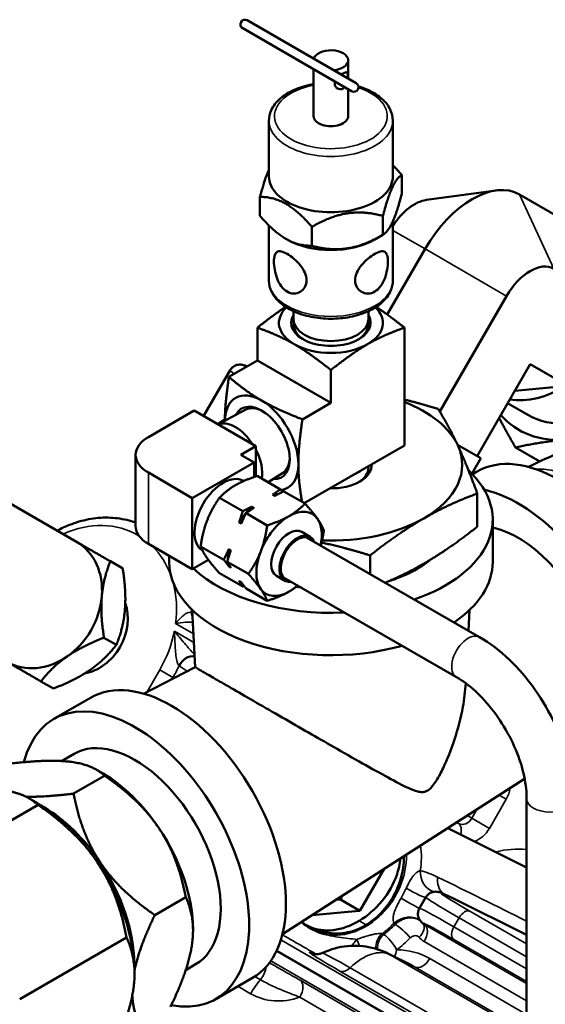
# Model space of a CAD drawing. Header units: inches. Extents: x 1 to 271, y 5 to 171.
# Tile 242 of 256: x 238.6 to 241.45, y 88.68 to 94.01. Entities that reach past the tile are written whole.
import ezdxf

# ---------------------------------------------------------------- set-up
doc = ezdxf.new("R2010")
doc.units = ezdxf.units.IN
doc.header["$LTSCALE"] = 8
doc.header["$MEASUREMENT"] = 0
doc.layers.add('Visible (ANSI)', color=7, linetype='Continuous', lineweight=50)
doc.layers.add('Visible Narrow (ANSI)', color=7, linetype='Continuous', lineweight=35)

msp = doc.modelspace()

# ---------------------------------------------------------------- linework, layer by layer
at = {"layer": 'Visible (ANSI)'}
for p, q in [((239.8103, 93.9624), (240.3992, 93.6224)), ((240.4242, 93.6657), (239.8353, 94.0057)), ((240.3808, 93.6908), (240.3808, 93.7894)), ((240.1938, 93.4873), (240.1938, 93.741)), ((240.3808, 93.4873), (240.3808, 93.633)), ((239.9523, 93.1607), (239.9523, 93.4628)), ((240.6223, 93.1607), (240.6223, 93.4628)), ((240.671, 93.0667), (240.671, 93.1692)), ((239.9036, 92.948), (239.9036, 93.0505)), ((240.8035, 93.034), (241.1809, 93.0854)), ((241.3074, 93.0637), (241.6394, 92.8721)), ((240.5682, 92.8452), (240.5682, 92.9477)), ((239.9523, 92.5973), (239.9523, 92.8958)), ((240.6223, 92.5973), (240.6223, 92.9185)), ((240.1845, 92.7858), (240.1845, 92.8884)), ((240.5242, 92.8198), (240.5682, 92.8452)), ((240.0504, 92.8198), (240.044, 92.8235)), ((240.5918, 92.4141), (240.7965, 92.7687)), ((240.876, 91.8888), (241.2371, 92.5143)), ((240.0848, 92.4323), (240.0848, 92.3874)), ((240.4898, 92.4323), (240.4898, 92.3874)), ((240.0861, 92.3545), (240.0848, 92.3846)), ((240.4884, 92.3545), (240.4897, 92.3846)), ((239.8899, 92.3432), (239.8899, 92.1654)), ((240.6847, 92.3432), (240.6847, 91.7065)), ((239.8899, 92.1654), (239.7359, 92.0764)), ((239.8899, 92.1654), (240.2873, 91.9359)), ((241.0776, 91.648), (241.3649, 92.1456)), ((241.3649, 92.1456), (241.5691, 92.0277)), ((239.599, 91.8646), (239.7423, 92.1128)), ((240.2873, 92.1138), (240.2873, 91.9359)), ((241.5496, 92.0258), (241.2815, 92.0011)), ((240.2873, 91.9359), (240.1333, 91.847)), ((241.352, 91.8707), (241.2426, 91.9338)), ((239.5476, 91.8943), (239.3002, 91.7514)), ((239.5476, 91.8943), (239.8814, 91.7016)), ((239.8268, 91.8995), (239.6764, 91.82)), ((239.8814, 91.7016), (239.8008, 91.6551)), ((239.8814, 91.7016), (239.8814, 91.5383)), ((240.6847, 91.7065), (240.1433, 91.3939)), ((240.9724, 91.7088), (241.0979, 91.6363)), ((241.4169, 91.6192), (241.2858, 91.6949)), ((239.231, 91.2697), (239.231, 91.6551)), ((239.8715, 91.6142), (239.5377, 91.4215)), ((239.8008, 91.6551), (239.8715, 91.6142)), ((239.8715, 91.535), (239.8715, 91.6142)), ((241.0499, 91.5532), (241.0979, 91.6363)), ((239.3002, 91.5587), (239.5377, 91.4215)), ((240.4904, 91.584), (240.4908, 91.5946)), ((241.0523, 91.5508), (241.0752, 91.564)), ((239.8159, 91.5135), (239.814, 91.5146)), ((240.0144, 91.4683), (239.8889, 91.5407)), ((240.0255, 91.5554), (239.948, 91.5067)), ((240.1473, 91.3916), (240.0328, 91.4577)), ((238.4739, 91.4374), (238.9123, 91.1842)), ((239.5377, 91.4215), (239.5377, 91.0361)), ((239.8103, 91.3505), (239.6848, 91.4229)), ((239.9841, 91.4333), (239.9722, 91.4402)), ((241.0792, 91.2663), (241.0792, 91.446)), ((239.859, 91.3748), (239.8709, 91.368)), ((239.9432, 91.2737), (239.8287, 91.3398)), ((241.1623, 91.3056), (241.1623, 91.0762)), ((239.8027, 91.2831), (239.7908, 91.29)), ((240.1298, 91.2385), (240.175, 91.2124)), ((240.1562, 91.2088), (241.0915, 90.6688)), ((239.3002, 91.1733), (239.5377, 91.0361)), ((239.7082, 91.0874), (239.5828, 91.1598)), ((239.7342, 91.1441), (239.7461, 91.1373)), ((239.0944, 91.0791), (239.1614, 91.0404)), ((239.4123, 91.1086), (239.4123, 91.0762)), ((239.5377, 91.0361), (239.6251, 91.0866)), ((240.4995, 91.0106), (240.4995, 91.1113)), ((239.8411, 91.0107), (239.7266, 91.0768)), ((239.7461, 91.0463), (239.7342, 91.0532)), ((239.8103, 90.9422), (239.6848, 91.0146)), ((239.7908, 90.9727), (239.8027, 90.9658)), ((239.9923, 91.0004), (240.0375, 90.9742)), ((240.0312, 90.9923), (240.9665, 90.4523)), ((239.9432, 90.8655), (239.8287, 90.9316)), ((239.5531, 90.5072), (239.5375, 90.8157)), ((241.0314, 90.7035), (241.037, 90.8157)), ((239.06, 90.666), (239.127, 90.6273)), ((239.5531, 90.5072), (239.2746, 90.3631)), ((238.7194, 90.4296), (238.7864, 90.3909)), ((238.7891, 90.2262), (238.9878, 90.341)), ((238.8979, 90.0379), (238.8304, 89.9989)), ((239.0632, 89.9195), (238.8954, 89.8226)), ((239.0555, 89.931), (239.0191, 89.952)), ((241.3352, 89.9018), (240.0254, 89.0627)), ((238.1249, 89.4273), (238.7033, 89.7612)), ((238.6949, 89.7738), (238.6552, 89.7968)), ((241.346, 89.7951), (241.346, 83.9571)), ((240.9203, 89.636), (241.346, 89.4235)), ((240.575, 89.4148), (240.4444, 89.1886)), ((240.768, 89.4054), (240.768, 89.4054)), ((240.7963, 89.3232), (240.7963, 89.3231)), ((240.7405, 89.2859), (240.7405, 89.2859)), ((240.8873, 89.279), (240.8873, 89.279)), ((239.5026, 89.2623), (239.3348, 89.1655)), ((240.4444, 89.1886), (240.34, 89.2489)), ((240.7661, 89.202), (240.8009, 89.2622)), ((240.801, 89.2616), (240.801, 89.2616)), ((241.346, 89.059), (240.9461, 89.2572)), ((240.4212, 89.1865), (240.1845, 89.1646)), ((240.4444, 89.1886), (240.4212, 89.1865)), ((240.7666, 89.2023), (240.7666, 89.2022)), ((239.5416, 89.089), (239.5416, 89.0828)), ((238.6042, 88.7105), (239.1826, 89.0444)), ((240.5923, 88.9593), (240.7274, 88.8924)), ((239.5554, 88.8991), (239.5022, 88.8683)), ((239.2252, 88.8553), (239.2252, 88.8485)), ((239.6641, 88.7107), (239.8628, 88.8254))]:
    msp.add_line(p, q, dxfattribs=at)
for centre, start, end in [((239.8228, 93.984), 60, 240), ((240.4117, 93.644), 240, 60)]:
    msp.add_arc(centre, 0.025, start, end, dxfattribs=at)
for centre, major_axis, ratio, start_param, end_param in [((240.2873, 93.7894), (0.0935, 0), 0.57735, 4.873604, 9.263563), ((240.2873, 93.4873), (-0.0935, 0), 0.57735, 0, 3.141593), ((240.2873, 93.1607), (-0.335, 0), 0.57735, 0, 3.141593), ((241.052, 92.6212), (0.2555, 0.4425), 0.57735, 0, 1.570796), ((240.7391, 92.8019), (0.1277, 0.2212), 0.57735, 0.420534, 1.488416), ((240.2873, 92.9565), (0.335, 0), 0.57735, 3.926991, 5.497787), ((241.602, 92.3037), (-0.25, -0.433), 0.816497, 0, 3.141593), ((241.3649, 92.4406), (0.1277, 0.2212), 0.57735, 0, 1.570796), ((240.2873, 92.3687), (-0.281, 0), 0.57735, 5.739027, 7.068583), ((240.2873, 92.3687), (0.215, 0), 0.57735, 2.798921, 6.625857), ((240.2873, 92.3687), (0.281, 0), 0.57735, 5.497787, 6.827344), ((240.2873, 92.3874), (0.2025, 0), 0.57735, 3.141593, 6.283185), ((240.2873, 92.3574), (-0.2012, 0), 0.57735, 0.024695, 0.751706), ((240.2873, 92.3574), (0.2012, 0), 0.57735, 5.531479, 6.25849), ((240.2873, 92.3687), (0.281, 0), 0.57735, 3.926991, 5.497787), ((240.5126, 91.6871), (-0.7704, 0.4257), 0.026559, 6.281948, 6.282686), ((239.9125, 91.7196), (-0.1405, 0.2434), 0.57735, 5.497787, 7.044433), ((241.384, 92.4296), (-0.25, -0.433), 0.816497, 0.312314, 1.007901), ((239.9125, 91.7196), (-0.1075, 0.1862), 0.57735, 2.777675, 6.647103), ((239.9125, 91.7196), (-0.1405, 0.2434), 0.57735, 3.926991, 5.497787), ((240.2873, 91.6012), (0.71, 0), 0.57735, 0.261799, 0.976761), ((239.924, 91.7262), (-0.0994, 0.1721), 0.57735, 5.537907, 6.261728), ((239.7711, 91.6379), (-0.1026, 0.1778), 0.57735, 4.790094, 6.20548), ((240.2873, 91.6012), (-0.71, 0), 0.57735, 5.652532, 5.679151), ((241.602, 92.3037), (-0.2968, -0.514), 0.816497, 6.019539, 6.806784), ((239.467, 91.6551), (-0.236, 0), 0.57735, 5.497787, 7.068583), ((239.7711, 91.6379), (-0.1027, 0.1778), 0.57735, 3.752396, 4.634684), ((240.2873, 91.6012), (0.71, 0), 0.57735, 5.497787, 6.544985), ((239.924, 91.7262), (0.0994, -0.1721), 0.57735, 0.021457, 0.745279), ((241.5205, 90.7928), (-0.4452, 0.7712), 0.57735, 3.141593, 6.283185), ((239.9125, 91.7196), (0.1405, -0.2434), 0.57735, 6.055089, 7.068583), ((240.2873, 91.6012), (0.221, 0), 0.57735, 4.685342, 6.310233), ((240.2873, 91.6427), (0.2053, 0), 0.57735, 5.344412, 5.651162), ((240.2873, 91.5866), (0.2032, 0), 0.57735, 5.540826, 6.261172), ((240.2873, 91.3056), (0.875, 0), 0.57735, 5.253981, 6.837365), ((239.7046, 91.3252), (0.1094, 0.1894), 0.57735, 0, 3.12103), ((241.2999, 90.6655), (0.4452, -0.7712), 0.57735, 5.983347, 8.934901), ((239.9156, 91.2034), (0.1312, 0.2273), 0.57735, 0.295839, 0.475554), ((239.9156, 91.2034), (-0.1312, -0.2273), 0.57735, 4.236835, 4.664344), ((240.061, 91.1194), (0.125, 0.2165), 0.57735, 6.021386, 7.068583), ((240.061, 91.1194), (-0.125, -0.2165), 0.57735, 3.926991, 4.974188), ((240.061, 91.1194), (0.125, 0.2165), 0.57735, 5.235988, 6.021386), ((240.2873, 91.6012), (0.71, 0), 0.57735, 4.645265, 5.497787), ((239.467, 91.2697), (-0.236, 0), 0.57735, 0, 0.785398), ((240.061, 91.1194), (-0.0687, -0.1191), 0.57735, 3.141593, 6.283185), ((241.2999, 90.6655), (0.3313, -0.5738), 0.57735, 0.026653, 2.654228), ((240.1063, 91.0933), (-0.0687, -0.1191), 0.57735, 2.711893, 6.712885), ((240.1063, 91.0933), (-0.0637, -0.1104), 0.57735, 2.943238, 6.48154), ((238.7248, 90.8595), (0.1875, 0.3248), 0.816497, 5.235988, 6.283185), ((239.9156, 91.2034), (-0.1313, -0.2273), 0.57735, 5.284033, 5.53609), ((240.061, 91.1194), (-0.125, -0.2165), 0.57735, 4.974188, 6.021386), ((240.2873, 91.3056), (0.6575, 0), 0.57735, 5.209747, 5.674258), ((240.2873, 91.0762), (-0.875, 0), 0.57735, 0, 2.025906), ((240.2873, 91.3056), (-0.875, 0), 0.57735, 0.554788, 1.65457), ((239.9156, 91.2034), (-0.1313, -0.2273), 0.57735, 5.630345, 5.711541), ((240.2873, 91.0762), (0.875, 0), 0.57735, 5.577617, 6.283185), ((240.061, 91.1194), (-0.125, -0.2165), 0.57735, 6.021386, 7.068583), ((240.061, 91.1194), (0.125, 0.2165), 0.57735, 3.926991, 4.18879), ((240.2873, 91.3056), (0.6575, 0), 0.57735, 4.424644, 4.464521), ((238.7248, 90.8595), (-0.1875, -0.3248), 0.816497, 1.047198, 2.094395), ((238.9573, 90.7253), (0.134, 0.2322), 0.816497, 3.745285, 5.679493), ((238.7248, 90.8595), (-0.1875, -0.3248), 0.816497, 0, 1.047198), ((239.5254, 90.4903), (0.0439, 0.0669), 0.792819, 0.323201, 1.729606), ((239.4253, 89.5832), (-0.4375, 0.7578), 0.57735, 3.141593, 6.283185), ((239.2266, 89.4685), (-0.4375, 0.7578), 0.57735, 2.680253, 6.816341), ((239.2266, 89.4685), (0.3287, -0.5694), 0.57735, 0, 3.141593), ((239.0555, 89.3697), (-0.3437, 0.5954), 0.57735, 4.825925, 5.497787), ((238.6949, 89.1615), (-0.375, 0.6495), 0.57735, 4.825925, 5.497787), ((238.7373, 89.186), (-0.3437, 0.5954), 0.57735, 4.825925, 5.496043), ((239.0555, 89.3697), (-0.3437, 0.5954), 0.57735, 3.926991, 4.825925), ((238.6949, 89.1615), (-0.375, 0.6495), 0.57735, 3.926991, 4.825925), ((238.7373, 89.186), (-0.3437, 0.5954), 0.57735, 3.928735, 4.825925), ((240.5273, 88.5116), (-0.2178, -0.3712), 0.812742, 3.198376, 3.198972)]:
    msp.add_ellipse(centre, major_axis=major_axis, ratio=ratio, start_param=start_param, end_param=end_param, dxfattribs=at)
for points, knots in [([(240.3436, 93.7122), (240.347, 93.7147), (240.3504, 93.7168), (240.3579, 93.7212), (240.3622, 93.7231), (240.3691, 93.725), (240.3717, 93.7249), (240.3753, 93.7228), (240.3766, 93.7206), (240.3782, 93.7139), (240.3785, 93.7093), (240.3785, 93.704)], [-0.2283593, -0.2283593, -0.2283593, -0.2283593, -0.1959354, -0.1959354, -0.1470428, -0.1470428, -0.0981502, -0.0981502, -0.0490751, -0.0490751, 0, 0, 0, 0]), ([(240.1938, 93.6609), (240.1904, 93.6603), (240.187, 93.6596), (240.1495, 93.6523), (240.1171, 93.6423), (240.0588, 93.6162), (240.0328, 93.6), (239.9906, 93.5625), (239.9743, 93.5412), (239.9564, 93.5003), (239.9523, 93.4816), (239.9523, 93.4628)], [5.791627, 5.791627, 5.791627, 5.791627, 5.824734, 5.824734, 6.15766, 6.15766, 6.49291, 6.49291, 6.821431, 6.821431, 7.068583, 7.068583, 7.068583, 7.068583]), ([(240.3619, 93.6439), (240.3593, 93.641), (240.3564, 93.6386), (240.3489, 93.6343), (240.3436, 93.6329), (240.333, 93.6331), (240.3278, 93.6347), (240.3191, 93.6398), (240.315, 93.6435), (240.3093, 93.6526), (240.3078, 93.658), (240.3078, 93.6667), (240.3085, 93.6704), (240.3098, 93.674)], [-0.62023, -0.62023, -0.62023, -0.62023, -0.5878061, -0.5878061, -0.5389135, -0.5389135, -0.4900209, -0.4900209, -0.4409458, -0.4409458, -0.3918707, -0.3918707, -0.3593557, -0.3593557, -0.3593557, -0.3593557]), ([(240.6223, 93.4628), (240.6223, 93.4836), (240.6172, 93.5043), (240.5978, 93.5442), (240.5829, 93.5632), (240.5436, 93.5986), (240.5184, 93.6146), (240.4732, 93.6354), (240.4552, 93.6422), (240.4364, 93.6478)], [3.926991, 3.926991, 3.926991, 3.926991, 4.200551, 4.200551, 4.496524, 4.496524, 4.824671, 4.824671, 5.018866, 5.018866, 5.018866, 5.018866]), ([(240.1559, 92.599), (240.1559, 92.586), (240.1527, 92.5731), (240.1403, 92.5513), (240.1312, 92.5425), (240.1114, 92.531), (240.0993, 92.5276), (240.0744, 92.5279), (240.0616, 92.5316), (240.0392, 92.5446), (240.0282, 92.5545), (240.0096, 92.5794), (240.0019, 92.5942), (239.9906, 92.6236), (239.9862, 92.6403), (239.9804, 92.6725), (239.9791, 92.6881), (239.9791, 92.714), (239.9804, 92.7259), (239.9862, 92.7438), (239.9906, 92.75), (240.0019, 92.7565), (240.0096, 92.7574), (240.0282, 92.7534), (240.0392, 92.7487), (240.0616, 92.7357), (240.0744, 92.7268), (240.0993, 92.7056), (240.1114, 92.6933), (240.1312, 92.6688), (240.1403, 92.6549), (240.1527, 92.6264), (240.1559, 92.612), (240.1559, 92.599)], [-1.934012, -1.934012, -1.934012, -1.934012, -1.813091, -1.813091, -1.69217, -1.69217, -1.57134, -1.57134, -1.450509, -1.450509, -1.329679, -1.329679, -1.208848, -1.208848, -1.087927, -1.087927, -0.967006, -0.967006, -0.846085, -0.846085, -0.725164, -0.725164, -0.604333, -0.604333, -0.483503, -0.483503, -0.362673, -0.362673, -0.241842, -0.241842, -0.120921, -0.120921, 0, 0, 0, 0]), ([(240.5954, 92.7011), (240.5954, 92.6881), (240.5941, 92.6725), (240.5884, 92.6403), (240.5839, 92.6236), (240.5726, 92.5942), (240.565, 92.5794), (240.5464, 92.5545), (240.5354, 92.5446), (240.5129, 92.5316), (240.5002, 92.5279), (240.4753, 92.5276), (240.4632, 92.531), (240.4433, 92.5425), (240.4343, 92.5513), (240.4219, 92.5731), (240.4187, 92.586), (240.4187, 92.612), (240.4219, 92.6264), (240.4343, 92.6549), (240.4433, 92.6688), (240.4632, 92.6933), (240.4753, 92.7056), (240.5002, 92.7268), (240.5129, 92.7357), (240.5354, 92.7487), (240.5464, 92.7534), (240.565, 92.7574), (240.5726, 92.7565), (240.5839, 92.75), (240.5884, 92.7438), (240.5941, 92.7259), (240.5954, 92.714), (240.5954, 92.7011)], [-1.934012, -1.934012, -1.934012, -1.934012, -1.813091, -1.813091, -1.69217, -1.69217, -1.57134, -1.57134, -1.450509, -1.450509, -1.329679, -1.329679, -1.208848, -1.208848, -1.087927, -1.087927, -0.967006, -0.967006, -0.846085, -0.846085, -0.725164, -0.725164, -0.604333, -0.604333, -0.483503, -0.483503, -0.362673, -0.362673, -0.241842, -0.241842, -0.120921, -0.120921, 0, 0, 0, 0]), ([(239.9523, 92.5973), (239.9523, 92.5765), (239.9573, 92.5558), (239.9767, 92.5159), (239.9917, 92.4969), (240.031, 92.4614), (240.0562, 92.4454), (240.1136, 92.419), (240.146, 92.4087), (240.2142, 92.3949), (240.2499, 92.3913), (240.3214, 92.3911), (240.357, 92.3944), (240.4251, 92.4078), (240.4574, 92.4178), (240.5158, 92.4439), (240.5418, 92.4601), (240.5839, 92.4976), (240.6003, 92.5188), (240.6182, 92.5598), (240.6223, 92.5785), (240.6223, 92.5973)], [0.785398, 0.785398, 0.785398, 0.785398, 1.058958, 1.058958, 1.354932, 1.354932, 1.683078, 1.683078, 2.018367, 2.018367, 2.351366, 2.351366, 2.683142, 2.683142, 3.016067, 3.016067, 3.351317, 3.351317, 3.679839, 3.679839, 3.926991, 3.926991, 3.926991, 3.926991]), ([(239.7423, 92.1128), (239.7457, 92.1186), (239.7502, 92.124), (239.7603, 92.1327), (239.7661, 92.1362), (239.7769, 92.1407), (239.782, 92.1419), (239.7916, 92.1433), (239.796, 92.1433), (239.8034, 92.1429), (239.8064, 92.1424), (239.8135, 92.1411), (239.8169, 92.1402), (239.8252, 92.1376), (239.8299, 92.1359), (239.8352, 92.1338)], [0, 0, 0, 0, 0.0555716, 0.0555716, 0.1110373, 0.1110373, 0.1617196, 0.1617196, 0.2160335, 0.2160335, 0.2762392, 0.2762392, 0.3799653, 0.3799653, 0.5479441, 0.5479441, 0.5479441, 0.5479441]), ([(241.3569, 91.5894), (241.4155, 91.6197), (241.4759, 91.6473), (241.6314, 91.7087), (241.7289, 91.7385), (241.9319, 91.7796), (242.0376, 91.7908), (242.2545, 91.7884), (242.3657, 91.7746), (242.585, 91.7172), (242.693, 91.6735), (242.793, 91.6157)], [0.0527763, 0.0527763, 0.0527763, 0.0527763, 0.1570796, 0.1570796, 0.3141593, 0.3141593, 0.4712389, 0.4712389, 0.6283185, 0.6283185, 0.7853982, 0.7853982, 0.7853982, 0.7853982]), ([(239.231, 91.2888), (239.2157, 91.2943), (239.2, 91.2989), (239.1509, 91.3107), (239.1166, 91.315), (239.047, 91.3162), (239.0119, 91.313), (238.942, 91.2997), (238.9072, 91.2895), (238.8509, 91.2671), (238.8287, 91.2567), (238.8071, 91.245)], [4.8598435, 4.8598435, 4.8598435, 4.8598435, 4.9499238, 4.9499238, 5.1380531, 5.1380531, 5.3261824, 5.3261824, 5.5143118, 5.5143118, 5.638831, 5.638831, 5.638831, 5.638831]), ([(240.8164, 91.0823), (240.8066, 91.0743), (240.7964, 91.0666), (240.7803, 91.0553), (240.7748, 91.0516), (240.7632, 91.044), (240.7571, 91.0402), (240.7508, 91.0364)], [-0.2560672, -0.2560672, -0.2560672, -0.2560672, -0.1304412, -0.1304412, -0.0675594, -0.0675594, -0.000001, -0.000001, -0.000001, -0.000001]), ([(241.0915, 90.6688), (241.1476, 90.6364), (241.2015, 90.5952), (241.3022, 90.4993), (241.349, 90.4445), (241.4328, 90.3259), (241.4696, 90.2621), (241.5305, 90.1302), (241.5545, 90.0623), (241.5872, 89.9271), (241.596, 89.8598), (241.596, 89.7951)], [0, 0, 0, 0, 0.314159, 0.314159, 0.628319, 0.628319, 0.942478, 0.942478, 1.256637, 1.256637, 1.570796, 1.570796, 1.570796, 1.570796]), ([(239.5531, 90.5072), (239.5531, 90.507), (239.5553, 90.5056), (239.5668, 90.4986), (239.5784, 90.4918), (239.6127, 90.4718), (239.6354, 90.4586), (239.6913, 90.4262), (239.7245, 90.407), (239.7992, 90.3639), (239.8408, 90.3399), (239.9293, 90.2889), (239.9761, 90.2619), (240.071, 90.2074), (240.1191, 90.1797), (240.2129, 90.126), (240.2585, 90.0998), (240.3555, 90.0444), (240.4086, 90.0142), (240.5081, 89.958), (240.5546, 89.932), (240.6385, 89.8864), (240.6758, 89.8666), (240.7261, 89.844), (240.7417, 89.8377), (240.7654, 89.8318), (240.7733, 89.8305), (240.7853, 89.8307), (240.7889, 89.831), (240.7926, 89.8318)], [9.06523, 9.06523, 9.06523, 9.06523, 9.359159, 9.359159, 9.761615, 9.761615, 10.164072, 10.164072, 10.566529, 10.566529, 10.968985, 10.968985, 11.371442, 11.371442, 11.773898, 11.773898, 12.176355, 12.176355, 12.691746, 12.691746, 13.207137, 13.207137, 13.722528, 13.722528, 13.980224, 13.980224, 14.109071, 14.109071, 14.160991, 14.160991, 14.160991, 14.160991]), ([(240.9665, 90.4523), (240.999, 90.4336), (241.0332, 90.4084), (241.1014, 90.3464), (241.1354, 90.3093), (241.1987, 90.2262), (241.2279, 90.1802), (241.2778, 90.0847), (241.2984, 90.0352), (241.3287, 89.9389), (241.3386, 89.8921), (241.345, 89.8304), (241.346, 89.8122), (241.346, 89.7951)], [0, 0, 0, 0, 0.279472, 0.279472, 0.566348, 0.566348, 0.858905, 0.858905, 1.152662, 1.152662, 1.442793, 1.442793, 1.570796, 1.570796, 1.570796, 1.570796]), ([(240.7926, 89.8318), (240.7935, 89.832), (240.7944, 89.8322), (240.8002, 89.8337), (240.8053, 89.8357), (240.8111, 89.8393), (240.8217, 89.8459), (240.83, 89.8548), (240.845, 89.8734), (240.8517, 89.8832), (240.8709, 89.914), (240.8824, 89.936), (240.9165, 90.0067), (240.9375, 90.0591), (240.9742, 90.1712), (240.9898, 90.2309), (241.0085, 90.3339), (241.014, 90.3767), (241.0169, 90.419)], [-0.076928, -0.076928, -0.076928, -0.076928, -0.064424, -0.064424, 0, 0, 0, 0.11973, 0.11973, 0.239459, 0.239459, 0.478919, 0.478919, 0.957837, 0.957837, 1.436756, 1.436756, 1.773254, 1.773254, 1.773254, 1.773254]), ([(240.4783, 89.1124), (240.4876, 89.118), (240.4968, 89.1241), (240.5164, 89.1383), (240.5267, 89.1467), (240.5648, 89.1808), (240.5953, 89.2151), (240.6389, 89.2904), (240.659, 89.3326), (240.6762, 89.4074), (240.6795, 89.4298), (240.6817, 89.4625), (240.682, 89.4729), (240.6819, 89.4833)], [-1.6529425, -1.6529425, -1.6529425, -1.6529425, -1.5758358, -1.5758358, -1.4843449, -1.4843449, -1.225434, -1.225434, -1.0589143, -1.0589143, -0.988509, -0.988509, -0.9552665, -0.9552665, -0.9552665, -0.9552665]), ([(240.4403, 89.1344), (240.4858, 89.1616), (240.5714, 89.2358), (240.6428, 89.3621), (240.6603, 89.4431), (240.6631, 89.4712)], [-1.570796, -1.570796, -1.570796, -1.570796, -1.121997, -0.673198, -0.43151, -0.43151, -0.43151, -0.43151]), ([(240.801, 89.2621), (240.8042, 89.2677), (240.8084, 89.2728), (240.818, 89.2813), (240.8236, 89.2849), (240.8348, 89.2898), (240.8407, 89.2912), (240.8512, 89.2925), (240.8561, 89.2924), (240.8632, 89.2917), (240.8658, 89.2912), (240.8709, 89.2901), (240.8731, 89.2895), (240.8796, 89.2875), (240.8831, 89.2862), (240.8989, 89.2798), (240.9138, 89.2729), (240.9376, 89.2613), (240.9418, 89.2592), (240.9462, 89.2571)], [0, 0, 0, 0, 0.0499387, 0.0499387, 0.1005713, 0.1005713, 0.1489918, 0.1489918, 0.194446, 0.194446, 0.2324989, 0.2324989, 0.2815384, 0.2815384, 0.3913468, 0.3913468, 0.7224522, 0.7224522, 0.7889988, 0.7889988, 0.7889988, 0.7889988]), ([(240.789, 89.1168), (240.7846, 89.1203), (240.7811, 89.1229), (240.7739, 89.1307), (240.7722, 89.1327), (240.7689, 89.1372), (240.7675, 89.1393), (240.7638, 89.1459), (240.7614, 89.1512), (240.7585, 89.1625), (240.7578, 89.1687), (240.7585, 89.181), (240.7598, 89.1872), (240.7631, 89.1961), (240.7645, 89.1991), (240.7662, 89.202)], [0, 0, 0, 0, 0.1442436, 0.1442436, 0.184476, 0.184476, 0.2107289, 0.2107289, 0.2594031, 0.2594031, 0.3078785, 0.3078785, 0.3562605, 0.3562605, 0.382126, 0.382126, 0.382126, 0.382126]), ([(240.2644, 89.0593), (240.2638, 89.0594), (240.2633, 89.0596), (240.2627, 89.0597), (240.2524, 89.0621), (240.2423, 89.065), (240.2324, 89.0684), (240.2293, 89.0694), (240.2262, 89.0706), (240.2231, 89.0717), (240.2125, 89.0756), (240.2022, 89.0801), (240.1922, 89.085), (240.1822, 89.09), (240.1724, 89.0954), (240.163, 89.1015), (240.1591, 89.1039), (240.1553, 89.1065), (240.1516, 89.1091), (240.1433, 89.115), (240.1352, 89.1214), (240.1275, 89.1281)], [-0.0052199, -0.0052199, -0.0052199, -0.0052199, 0, 0, 0, 0.097015, 0.097015, 0.097015, 0.1276086, 0.1276086, 0.1276086, 0.2323403, 0.2323403, 0.2323403, 0.337072, 0.337072, 0.337072, 0.3799571, 0.3799571, 0.3799571, 0.4752312, 0.4752312, 0.4752312, 0.4752312]), ([(240.1284, 89.1287), (240.1415, 89.1186), (240.1925, 89.0876), (240.2984, 89.0724), (240.3948, 89.1071), (240.4403, 89.1344)], [-2.639682, -2.639682, -2.639682, -2.639682, -2.468394, -2.019595, -1.570796, -1.570796, -1.570796, -1.570796]), ([(240.2247, 89.0824), (240.25, 89.0729), (240.2745, 89.0684), (240.3463, 89.0629), (240.3876, 89.0733), (240.4267, 89.0868), (240.4383, 89.0916), (240.4594, 89.1017), (240.4689, 89.1068), (240.4783, 89.1124)], [-0.5431561, -0.5431561, -0.5431561, -0.5431561, -0.4350262, -0.4350262, -0.1921, -0.1921, -0.0878236, -0.0878236, 0, 0, 0, 0]), ([(240.2439, 88.9615), (240.2856, 88.9808), (240.3311, 88.9934), (240.4209, 89.0024), (240.4663, 88.9994), (240.5381, 88.9823), (240.5662, 88.9723), (240.5926, 88.9592)], [0, 0, 0, 0, 0.3525759, 0.3525759, 0.6933951, 0.6933951, 0.9206092, 0.9206092, 0.9206092, 0.9206092]), ([(240.188, 88.9578), (240.188, 88.9578), (240.1881, 88.9577), (240.1889, 88.9575), (240.1895, 88.9573), (240.1912, 88.9568), (240.1924, 88.9564), (240.196, 88.9556), (240.199, 88.955), (240.2052, 88.9543), (240.2084, 88.9542), (240.2157, 88.9543), (240.22, 88.9546), (240.2302, 88.9564), (240.2363, 88.9582), (240.2426, 88.9609), (240.2433, 88.9612), (240.2439, 88.9615)], [0.3022079, 0.3022079, 0.3022079, 0.3022079, 0.3282966, 0.3282966, 0.3534561, 0.3534561, 0.3778653, 0.3778653, 0.4118836, 0.4118836, 0.4394211, 0.4394211, 0.4736677, 0.4736677, 0.5219473, 0.5219473, 0.527216, 0.527216, 0.527216, 0.527216])]:
    msp.add_open_spline(points, degree=3, knots=knots, dxfattribs=at)
for points in [[(240.3785, 93.704), (240.3785, 93.7006), (240.3784, 93.6966), (240.378, 93.6923)], [(240.7508, 91.0364), (240.7501, 91.036), (240.7493, 91.0355), (240.7486, 91.0351)], [(240.7878, 89.1178), (240.7881, 89.1175), (240.7885, 89.1172), (240.7888, 89.1169)], [(240.2247, 89.0824), (240.2118, 89.0872), (240.1989, 89.0919), (240.1861, 89.0967)], [(240.205, 89.0906), (240.205, 89.0906), (240.2051, 89.0906), (240.2051, 89.0906)], [(241.346, 89.059), (241.3447, 89.0596), (241.3434, 89.0603), (241.3421, 89.0609)], [(240.3464, 88.9063), (240.3463, 88.9063), (240.3463, 88.9063), (240.3462, 88.9063)], [(239.9625, 88.7863), (239.9624, 88.7863), (239.9624, 88.7863), (239.9623, 88.7862)]]:
    msp.add_open_spline(points, degree=3, dxfattribs=at)
for points, weights in [([(240.6223, 93.2215), (240.6457, 93.1984), (240.671, 93.1692)], [1.34837379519, 1.32660137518, 1.29460609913]), ([(239.9036, 93.0505), (239.9297, 93.1479), (239.9523, 93.1987)], [1.29460609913, 1.38903376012, 1.39441858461]), ([(240.671, 93.1692), (240.6196, 93.1395), (240.5682, 92.9477)], [1.29460609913, 1.49488235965, 1.29460609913]), ([(240.1845, 92.8884), (240.044, 93.0505), (239.9036, 93.0505)], [1.29460609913, 1.49488235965, 1.29460609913]), ([(240.671, 93.0667), (240.6196, 92.8749), (240.5682, 92.8452)], [1.35649527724, 1.56634582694, 1.35649527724]), ([(240.1845, 92.7858), (240.044, 92.7858), (239.9036, 92.948)], [1.35649527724, 1.56634582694, 1.35649527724]), ([(240.5682, 92.9477), (240.3763, 92.9991), (240.1845, 92.8884)], [1.29460609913, 1.49488235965, 1.29460609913]), ([(240.5682, 92.8452), (240.3763, 92.7344), (240.1845, 92.7858)], [1.35649527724, 1.56634582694, 1.35649527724]), ([(239.8899, 92.3432), (239.9785, 92.4137), (240.0427, 92.4553)], [1.01772835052, 1.08527317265, 1.04232022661]), ([(240.5318, 92.4553), (240.5961, 92.4137), (240.6847, 92.3432)], [1.04232022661, 1.08527317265, 1.01772835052]), ([(240.0886, 92.254), (240.0063, 92.3015), (239.8899, 92.3432)], [1, 1.10838025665, 1.01772835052]), ([(240.6847, 92.3432), (240.5683, 92.3015), (240.486, 92.254)], [1.01772835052, 1.10838025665, 1]), ([(240.2873, 92.1138), (240.1709, 92.2064), (240.0886, 92.254)], [1.01772835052, 1.10838025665, 1]), ([(240.486, 92.254), (240.4037, 92.2064), (240.2873, 92.1138)], [1, 1.10838025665, 1.01772835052]), ([(239.7138, 91.8398), (239.7143, 91.9328), (239.7359, 92.0764)], [1.00551382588, 1.10601777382, 1.01772835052]), ([(239.7359, 92.0764), (239.8302, 91.9965), (239.9125, 91.949)], [1.01772835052, 1.10838025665, 1]), ([(239.9125, 91.949), (239.9948, 91.9015), (240.1333, 91.847)], [1, 1.10838025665, 1.01772835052]), ([(240.867, 91.9032), (240.7714, 91.9327), (240.6847, 91.9541)], [1.5376873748, 1.58909101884, 1.61827906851]), ([(240.9731, 91.7073), (240.9238, 91.8134), (240.867, 91.9032)], [1.65662790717, 1.65662790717, 1.5376873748]), ([(239.7139, 91.8477), (239.694, 91.835), (239.6737, 91.8215)], [1.64835158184, 1.64378035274, 1.63668431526]), ([(240.1333, 91.847), (240.1112, 91.6999), (240.1112, 91.6048)], [1.01772835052, 1.10838025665, 1]), ([(241.2858, 91.6949), (241.2356, 91.7812), (241.1969, 91.8547)], [1.08082679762, 1.07988648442, 1.05634867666]), ([(241.5548, 91.7374), (241.4177, 91.7248), (241.2858, 91.6949)], [1, 1.07908713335, 1.08082679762]), ([(241.0792, 91.446), (241.0223, 91.6012), (240.9731, 91.7073)], [1.5376873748, 1.65662790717, 1.65662790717]), ([(240.1112, 91.6048), (240.1112, 91.5141), (240.131, 91.401)], [1, 1.1030178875, 1.02621155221]), ([(239.8889, 91.5407), (239.8185, 91.5183), (239.7711, 91.4909)], [1.09482315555, 1.08605157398, 1]), ([(239.7711, 91.4909), (239.7237, 91.4636), (239.6848, 91.4229)], [1, 1.08605157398, 1.09482315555]), ([(239.9722, 91.4402), (239.9927, 91.4533), (240.0144, 91.4683)], [1, 1.01112012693, 1.00845067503]), ([(240.0328, 91.4577), (240.0069, 91.4451), (239.9841, 91.4333)], [1.00845067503, 1.01112012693, 1]), ([(240.0144, 91.4683), (240.0201, 91.461), (240.0253, 91.454)], [1.00845067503, 1.00952553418, 1.0083647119]), ([(239.6848, 91.4229), (239.6417, 91.3615), (239.618, 91.3005)], [1.09482315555, 1.08605157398, 1]), ([(240.7893, 91.3113), (240.9238, 91.389), (241.0792, 91.446)], [1.65662790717, 1.65662790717, 1.5376873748]), ([(239.7908, 91.29), (239.8005, 91.3186), (239.8103, 91.3505)], [1, 1.01112012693, 1.00845067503]), ([(239.8103, 91.3505), (239.8362, 91.363), (239.859, 91.3748)], [1.00845067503, 1.01112012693, 1]), ([(239.8709, 91.368), (239.8504, 91.3548), (239.8287, 91.3398)], [1, 1.01112012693, 1.00845067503]), ([(240.061, 91.3236), (240.1084, 91.3509), (240.1473, 91.3916)], [1, 1.08605157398, 1.09482315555]), ([(240.1473, 91.3916), (240.1904, 91.3436), (240.2141, 91.3099)], [1.09482315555, 1.08605157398, 1]), ([(239.618, 91.3005), (239.5943, 91.2394), (239.5828, 91.1598)], [1, 1.08605157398, 1.09482315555]), ([(239.8287, 91.3398), (239.8147, 91.3104), (239.8027, 91.2831)], [1.00845067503, 1.01112012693, 1]), ([(239.9432, 91.2737), (240.0136, 91.2962), (240.061, 91.3236)], [1.09482315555, 1.08605157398, 1]), ([(240.2141, 91.3099), (240.2378, 91.2762), (240.2493, 91.2464)], [1, 1.08605157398, 1.09482315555]), ([(240.4995, 91.1113), (240.6548, 91.2336), (240.7893, 91.3113)], [1.5376873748, 1.65662790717, 1.65662790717]), ([(239.9079, 91.1331), (239.9316, 91.1941), (239.9432, 91.2737)], [1, 1.08605157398, 1.09482315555]), ([(240.2493, 91.2464), (240.2429, 91.2019), (240.233, 91.1644)], [1.09482315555, 1.08989760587, 1.06060401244]), ([(241.0792, 91.2663), (240.9238, 91.144), (240.7893, 91.0664)], [1.5376873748, 1.65662790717, 1.65662790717]), ([(238.9123, 91.1842), (238.9834, 91.1432), (239.0944, 91.0791)], [1, 1.0379548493, 1]), ([(239.5828, 91.1598), (239.5943, 91.1301), (239.618, 91.0964)], [1.09482315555, 1.08605157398, 1]), ([(239.7082, 91.0874), (239.7222, 91.1169), (239.7342, 91.1441)], [1.00845067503, 1.01112012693, 1]), ([(239.7461, 91.1373), (239.7364, 91.1087), (239.7266, 91.0768)], [1, 1.01112012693, 1.00845067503]), ([(239.8411, 91.0107), (239.8842, 91.0721), (239.9079, 91.1331)], [1.09482315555, 1.08605157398, 1]), ([(240.2371, 91.1806), (240.3601, 91.1543), (240.4995, 91.1113)], [1.64121769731, 1.61381554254, 1.5376873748]), ([(239.0944, 91.0791), (239.0562, 90.9852), (239.0482, 90.8893)], [1, 1.0379548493, 1]), ([(239.618, 91.0964), (239.6417, 91.0627), (239.6848, 91.0146)], [1, 1.08605157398, 1.09482315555]), ([(239.7342, 91.0532), (239.7222, 91.0693), (239.7082, 91.0874)], [1, 1.01112012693, 1.00845067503]), ([(239.1732, 90.8171), (239.1812, 90.913), (239.1614, 91.0404)], [1, 1.0379548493, 1]), ([(239.7266, 91.0768), (239.7364, 91.0611), (239.7461, 91.0463)], [1.00845067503, 1.01112012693, 1]), ([(240.7893, 91.0664), (240.6893, 91.0086), (240.581, 90.9635)], [1.65662790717, 1.65662790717, 1.59087883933]), ([(239.8103, 90.9422), (239.8005, 90.9579), (239.7908, 90.9727)], [1.00845067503, 1.01112012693, 1]), ([(239.9079, 90.929), (239.8842, 90.9627), (239.8411, 91.0107)], [1, 1.08605157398, 1.09482315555]), ([(239.8027, 90.9658), (239.8147, 90.9497), (239.8287, 90.9316)], [1, 1.01112012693, 1.00845067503]), ([(239.8178, 90.9458), (239.8141, 90.944), (239.8103, 90.9422)], [1.00893532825, 1.00883862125, 1.00845067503]), ([(239.9432, 90.8655), (239.9316, 90.8953), (239.9079, 90.929)], [1.09482315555, 1.08605157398, 1]), ([(240.1085, 90.9477), (240.0864, 90.9299), (240.061, 90.9153)], [1.06811056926, 1.04429241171, 1]), ([(239.0482, 90.8893), (239.0402, 90.7934), (239.06, 90.666)], [1, 1.0379548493, 1]), ([(240.061, 90.9153), (240.0136, 90.888), (239.9432, 90.8655)], [1, 1.08605157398, 1.09482315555]), ([(239.127, 90.6273), (239.1652, 90.7212), (239.1732, 90.8171)], [1, 1.0379548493, 1]), ([(239.06, 90.666), (238.9398, 90.6194), (238.8607, 90.5645)], [1, 1.0379548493, 1]), ([(238.9857, 90.4924), (239.0648, 90.5472), (239.127, 90.6273)], [1, 1.0379548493, 1]), ([(238.8607, 90.5645), (238.7817, 90.5097), (238.7194, 90.4296)], [1, 1.0379548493, 1]), ([(238.7194, 90.4296), (238.6084, 90.4937), (238.5373, 90.5347)], [1, 1.0379548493, 1]), ([(238.7864, 90.3909), (238.9067, 90.4375), (238.9857, 90.4924)], [1, 1.0379548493, 1]), ([(238.8773, 89.9948), (238.7561, 90.0097), (238.541, 89.9834)], [1.35590551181, 1.35590551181, 1.25855587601]), ([(239.0632, 89.9195), (238.9985, 89.98), (238.8773, 89.9948)], [1.25855587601, 1.35590551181, 1.35590551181]), ([(239.3581, 89.6343), (239.2561, 89.7868), (239.0632, 89.9195)], [1.35590551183, 1.35590551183, 1.25855587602]), ([(238.7033, 89.7612), (238.6327, 89.8273), (238.5005, 89.8435)], [1.60230778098, 1.72624671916, 1.72624671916]), ([(238.8954, 89.8226), (238.7412, 89.8037), (238.6382, 89.8058)], [1.25855587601, 1.32684073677, 1.34722791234]), ([(239.0399, 89.4506), (238.9379, 89.6031), (238.8954, 89.8226)], [1.35590551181, 1.35590551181, 1.25855587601]), ([(239.025, 89.4502), (238.9138, 89.6165), (238.7033, 89.7612)], [1.72624671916, 1.72624671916, 1.60230778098]), ([(239.5026, 89.2623), (239.46, 89.4818), (239.3581, 89.6343)], [1.25855587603, 1.35590551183, 1.35590551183]), ([(239.1826, 89.0444), (239.1362, 89.2838), (239.025, 89.4502)], [1.60230778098, 1.72624671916, 1.72624671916]), ([(239.3348, 89.1655), (239.1418, 89.2981), (239.0399, 89.4506)], [1.25855587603, 1.35590551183, 1.35590551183]), ([(240.3478, 89.2692), (240.3439, 89.2593), (240.34, 89.2489)], [1.00811102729, 1.00461719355, 1]), ([(239.5363, 89.0092), (239.5555, 89.1468), (239.5026, 89.2623)], [1.35590551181, 1.35590551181, 1.25855587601]), ([(240.34, 89.2489), (240.3277, 89.2489), (240.316, 89.2489)], [1, 1.00516265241, 1.00892084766]), ([(239.2251, 88.8661), (239.2505, 88.9905), (239.3348, 89.1655)], [1.35387748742, 1.34185462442, 1.25855587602]), ([(239.2194, 88.7682), (239.2404, 88.9183), (239.1826, 89.0444)], [1.72624671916, 1.72624671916, 1.60230778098]), ([(239.4196, 88.6691), (239.5171, 88.8715), (239.5363, 89.0092)], [1.25855587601, 1.35590551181, 1.35590551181]), ([(239.0921, 88.3973), (239.1984, 88.618), (239.2194, 88.7682)], [1.60230778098, 1.72624671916, 1.72624671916]), ([(239.2518, 88.5723), (239.2169, 88.6485), (239.2132, 88.7313)], [1.25855587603, 1.32111359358, 1.34347118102])]:
    msp.add_rational_spline(points, weights, degree=2, dxfattribs=at)
at = {"layer": 'Visible Narrow (ANSI)'}
for p, q in [((241.4926, 92.6618), (241.3074, 93.0637)), ((240.7965, 92.7687), (240.6223, 92.8693)), ((241.2371, 92.5143), (240.7965, 92.7687)), ((239.3002, 91.1733), (239.3002, 91.5587)), ((240.7508, 91.0364), (240.7508, 91.0364)), ((239.5441, 90.6862), (239.4476, 90.7419)), ((239.4408, 90.7007), (239.5464, 90.6397)), ((239.2931, 90.3727), (239.3618, 90.4917)), ((239.3618, 90.4917), (239.4332, 90.4505)), ((239.4332, 90.4505), (239.4288, 90.4429)), ((239.4332, 90.4505), (239.4381, 90.4477)), ((241.1982, 89.814), (241.2359, 89.7923)), ((241.2359, 89.7923), (241.1446, 89.6342)), ((241.0266, 89.7041), (241.0494, 89.6891)), ((241.0494, 89.6891), (241.0766, 89.7361)), ((240.9683, 89.6667), (240.9771, 89.6617)), ((240.9771, 89.6617), (240.9688, 89.6671)), ((241.0494, 89.6891), (241.1446, 89.6342)), ((240.801, 89.2617), (240.8009, 89.2616)), ((241.346, 89.0589), (240.9484, 89.2559)), ((240.7665, 89.2023), (240.7665, 89.2022)), ((241.0396, 89.1861), (241.346, 89.0092)), ((240.4403, 89.1344), (240.4783, 89.1124)), ((240.4529, 89.1422), (240.4529, 89.1422)), ((240.7937, 89.1137), (241.346, 88.7948)), ((240.9806, 89.1509), (240.9524, 89.102)), ((241.346, 88.94), (240.9806, 89.1509)), ((240.3089, 89.0854), (240.3089, 89.0855)), ((240.9524, 89.102), (241.346, 88.8748)), ((240.0164, 89.0307), (241.346, 88.2631)), ((240.3911, 89.038), (240.3911, 89.038)), ((241.346, 88.7025), (240.7924, 89.0221)), ((241.346, 88.8055), (240.9513, 89.0334)), ((239.9926, 88.9705), (241.346, 88.1891)), ((241.346, 88.1938), (239.9944, 88.9742)), ((240.6086, 88.9506), (241.346, 88.5249)), ((240.7434, 88.8838), (240.6086, 88.9506)), ((241.346, 88.1198), (239.9625, 88.9186)), ((240.4761, 88.9413), (240.4761, 88.9413)), ((240.8213, 88.9295), (240.8213, 88.9295)), ((240.822, 88.9307), (241.346, 88.6282)), ((241.346, 88.2795), (240.3355, 88.8629)), ((240.3915, 88.8809), (241.346, 88.3298)), ((241.346, 88.5359), (240.7434, 88.8838)), ((239.9062, 88.8159), (239.8759, 88.8334)), ((240.1208, 88.8125), (241.346, 88.1051)), ((239.8532, 88.7403), (239.7843, 88.7801)), ((241.346, 88.0128), (240.1194, 88.721))]:
    msp.add_line(p, q, dxfattribs=at)
for centre, major_axis, ratio, start_param, end_param in [((240.2873, 93.4873), (-0.305, 0), 0.57735, 5.023963, 10.484262), ((240.2873, 93.4628), (-0.335, 0), 0.57735, 0, 3.141593), ((240.2873, 92.5973), (0.335, 0), 0.57735, 3.141593, 6.283185), ((240.5126, 91.6871), (-0.7704, 0.4257), 0.026559, 6.282686, 6.542294), ((240.5416, 91.7396), (0.7184, -0.3957), 0.028501, 2.978778, 3.269949), ((241.656, 90.8711), (-0.387, 0.6703), 0.57735, 3.432685, 5.992093), ((238.9573, 90.7253), (0.286, 0.4954), 0.816497, 6.268601, 7.139101), ((238.9573, 90.7253), (0.286, 0.4954), 0.816497, 5.685249, 6.072857), ((238.9573, 90.7253), (0.286, 0.4954), 0.816497, 5.183255, 5.606248), ((238.9863, 90.7085), (-0.316, -0.5473), 0.816497, 2.166418, 2.195749), ((239.6013, 90.8147), (0.0359, 0.0715), 0.805176, 2.118996, 2.562065), ((238.9573, 90.7253), (0.286, 0.4954), 0.816497, 4.712389, 5.108048), ((241.029, 90.5605), (0.0625, 0.1083), 0.57735, 0, 3.141593), ((238.9863, 90.7085), (-0.316, -0.5473), 0.816497, 1.570796, 1.684198), ((241.1367, 89.8493), (-0.0704, -0.1211), 0.816494, 1.57445, 2.029474), ((241.471, 89.7951), (0.125, 0), 0.57735, 3.141593, 6.283185), ((241.0056, 89.7146), (0.0245, 0.055), 0.840536, 3.052211, 4.621789), ((240.9357, 89.5932), (0.04, 0.0693), 0.57735, 5.151503, 6.248279), ((241.0456, 89.6915), (-0.0697, -0.1215), 0.816494, 0.763007, 1.567142), ((240.3938, 89.4052), (0.221, 0.3828), 0.816497, 5.155608, 5.479924), ((240.3648, 89.4219), (-0.191, -0.3309), 0.816497, 0.30705, 2.204441), ((241.2098, 88.934), (0.3074, 0.5325), 0.816497, 0.356972, 0.673416), ((240.8712, 89.4078), (-0.0194, -0.1184), 0.831301, 4.860439, 6.191692), ((240.9654, 89.3759), (-0.0511, -0.1086), 0.807471, 5.121315, 6.012767), ((240.6975, 89.3224), (0.1037, -0.0604), 0.093301, 4.737184, 6.19876), ((240.9728, 88.7747), (0.3902, 0.5699), 0.814887, 1.141874, 1.141875), ((241.1694, 88.6536), (0.3935, 0.7877), 0.815505, 1.132242, 1.132249), ((241.1694, 88.6536), (0.3935, 0.7877), 0.815505, 1.061084, 1.061166), ((241.2672, 89.0724), (0.3855, -0.2123), 0.028501, 2.560444, 4.096334), ((240.6623, 89.2615), (0.1039, -0.06), 0.011052, 4.761242, 6.220785), ((241.2383, 89.0199), (-0.4375, 0.2423), 0.025083, 0.001858, 0.954871), ((240.9194, 89.2034), (0.0266, 0.0538), 0.83564, 0.047983, 0.0537), ((240.9194, 89.2034), (0.0266, 0.0538), 0.83564, 6.231284, 6.28028), ((240.6905, 89.0457), (0.0856, 0.0841), 0.812918, 0.077921, 1.495034), ((241.1947, 88.9444), (0.4286, -0.2577), 0.025083, 2.186721, 3.141945), ((241.0106, 89.1336), (0.03, 0.052), 0.57735, 0.034907, 1.570796), ((240.3938, 89.4052), (0.221, 0.3828), 0.816497, 4.21859, 4.418218), ((240.4012, 89.4009), (0.2213, 0.3833), 0.816497, 4.222186, 4.414407), ((241.3319, 89.7825), (-0.7299, -0.6335), 0.582317, 0.068235, 0.083745), ((240.6763, 89.0649), (-0.0575, 0.0557), 0.169505, 4.11799, 5.65388), ((240.7245, 89.0683), (0.0605, 0.0524), 0.555603, 4.902315, 6.238563), ((241.1637, 88.893), (-0.3766, 0.2277), 0.028501, 5.328444, 6.489919), ((240.7524, 89.0452), (0.04, 0.0693), 0.57735, 4.712389, 6.248279), ((240.5937, 89.0041), (-0.0296, -0.0743), 0.757447, 4.106195, 5.271886), ((240.6028, 89.0004), (-0.0297, -0.0743), 0.75826, 4.110937, 5.262168), ((240.6028, 89.0004), (0.0475, -0.0643), 0.27182, 1.013035, 2.548924), ((240.9824, 89.0847), (-0.03, -0.052), 0.57735, 4.712389, 6.248279), ((240.3913, 89.1964), (0.0615, -0.1798), 0.397168, 5.861429, 5.861441), ((240.4048, 89.0025), (0.027, -0.0753), 0.416322, 1.380031, 1.851615), ((240.3913, 89.1964), (0.095, 0.1645), 0.816497, 4.159904, 4.159928), ((240.4398, 89.3786), (-0.2612, -0.4525), 0.816497, 1.080593, 1.272814), ((240.857, 89.1262), (-0.0893, -0.0846), 0.939683, 6.241332, 6.55523), ((240.4591, 88.6792), (0.155, 0.2685), 0.57735, 0.034907, 1.098908), ((240.3992, 88.5751), (0.1979, 0.3818), 0.83049, 6.246346, 6.297238), ((240.6028, 89.0004), (-0.0002, 0.08), 0.521596, 3.861752, 4.418034), ((240.5673, 88.4885), (0.2538, 0.4427), 0.816494, 6.280749, 6.723618), ((240.3104, 88.9873), (-0.0355, -0.0717), 0.83564, 0.795751, 0.797206), ((240.782, 88.9538), (-0.04, -0.0693), 0.57735, 0.034907, 1.570796), ((239.8799, 88.8586), (-0.04, -0.0693), 0.57735, 1.269465, 2.267018), ((240.3741, 88.933), (-0.04, -0.0693), 0.57735, 0.034907, 1.098908), ((240.5273, 88.5116), (-0.2178, -0.3712), 0.812742, 3.147071, 3.198376), ((240.6835, 89.0276), (-0.095, -0.1645), 0.816497, 1.071949, 1.072806), ((240.0082, 88.6508), (0.155, 0.2685), 0.57735, 1.269465, 1.570796), ((240.7014, 86.7738), (1.3886, 2.081), 0.815349, 1.042913, 1.042966), ((240.0794, 88.7441), (0.04, 0.0693), 0.57735, 4.712389, 6.248279), ((240.068, 89.1131), (-0.214, -0.3733), 0.816494, 6.280749, 7.033876), ((240.7014, 86.7738), (1.3886, 2.081), 0.815349, 1.078755, 1.078756), ((240.9632, 86.615), (1.203, 2.4078), 0.815505, 0.981193, 0.981238)]:
    msp.add_ellipse(centre, major_axis=major_axis, ratio=ratio, start_param=start_param, end_param=end_param, dxfattribs=at)
for points, knots in [([(239.4476, 90.7419), (239.4476, 90.7419), (239.4477, 90.742), (239.4594, 90.7578), (239.4785, 90.7789), (239.5102, 90.8018), (239.5265, 90.8053), (239.5335, 90.802)], [-0.0009607, -0.0009607, -0.0009607, -0.0009607, 0, 0, 0.2344329, 0.3516494, 0.5860823, 0.5860823, 0.5860823, 0.5860823]), ([(239.5409, 90.7495), (239.5363, 90.7499), (239.5238, 90.7505), (239.4923, 90.749), (239.4648, 90.7451), (239.4477, 90.7419), (239.4476, 90.7419), (239.4476, 90.7419)], [-0.4281447, -0.4281447, -0.4281447, -0.4281447, -0.3516494, -0.2344329, 0, 0, 0.0009607, 0.0009607, 0.0009607, 0.0009607]), ([(239.4408, 90.7007), (239.4499, 90.6901), (239.459, 90.6794), (239.4682, 90.6685), (239.4773, 90.6577), (239.4864, 90.6468), (239.4955, 90.636), (239.5046, 90.6252), (239.5136, 90.6145), (239.5224, 90.6042), (239.5312, 90.594), (239.5399, 90.5842), (239.5476, 90.5761), (239.5483, 90.5754), (239.549, 90.5747), (239.5497, 90.574)], [-0.7335206, -0.7335206, -0.7335206, -0.7335206, -0.5860341, -0.5860341, -0.5860341, -0.4395256, -0.4395256, -0.4395256, -0.2930171, -0.2930171, -0.2930171, -0.1465085, -0.1465085, -0.1465085, -0.1333561, -0.1333561, -0.1333561, -0.1333561]), ([(239.4661, 90.5141), (239.462, 90.5172), (239.4549, 90.5319), (239.4487, 90.568), (239.4453, 90.6096), (239.4431, 90.6542), (239.4417, 90.6849), (239.4408, 90.7005), (239.4408, 90.7006), (239.4408, 90.7007)], [0, 0, 0, 0, 0.1465085, 0.2930171, 0.4395256, 0.5860341, 0.7325427, 0.7325427, 0.7335206, 0.7335206, 0.7335206, 0.7335206]), ([(240.6945, 89.3112), (240.7027, 89.3285), (240.7112, 89.3448), (240.7195, 89.3582), (240.7236, 89.3649), (240.7278, 89.3709), (240.7318, 89.3761), (240.7358, 89.3813), (240.7397, 89.3857), (240.7435, 89.3894), (240.7472, 89.3931), (240.7508, 89.396), (240.7541, 89.3983), (240.7575, 89.4006), (240.7606, 89.4022), (240.7634, 89.4035), (240.7662, 89.4048), (240.7687, 89.4057), (240.7709, 89.4063)], [0, 0, 0, 0, 0.171597, 0.171597, 0.171597, 0.2573955, 0.2573955, 0.2573955, 0.3431939, 0.3431939, 0.3431939, 0.4289924, 0.4289924, 0.4289924, 0.5147909, 0.5147909, 0.5147909, 0.6005894, 0.6005894, 0.6005894, 0.6005894]), ([(240.6667, 89.2575), (240.6747, 89.2717), (240.6822, 89.2861), (240.6911, 89.3041), (240.6928, 89.3077), (240.6945, 89.3112)], [0, 0, 0, 0, 0.1435253, 0.1435253, 0.1790031, 0.1790031, 0.1790031, 0.1790031]), ([(240.6288, 89.1215), (240.6277, 89.1238), (240.6266, 89.1265), (240.6247, 89.1332), (240.624, 89.1372), (240.6235, 89.146), (240.6237, 89.1508), (240.6246, 89.1568), (240.6247, 89.1574), (240.6256, 89.1635), (240.627, 89.1696), (240.6293, 89.1769), (240.6295, 89.1776), (240.6321, 89.1858), (240.6352, 89.194), (240.6417, 89.209), (240.6448, 89.2157), (240.6519, 89.2302), (240.656, 89.2381), (240.6624, 89.2498), (240.6645, 89.2536), (240.6667, 89.2575)], [0, 0, 0, 0, 0.094412, 0.094412, 0.188824, 0.188824, 0.2742683, 0.2742683, 0.283236, 0.283236, 0.3683571, 0.3683571, 0.377648, 0.377648, 0.47206, 0.47206, 0.542869, 0.542869, 0.6222471, 0.6222471, 0.660884, 0.660884, 0.660884, 0.660884]), ([(240.6354, 89.1156), (240.6473, 89.1267), (240.6609, 89.1355), (240.6841, 89.1453), (240.6931, 89.148), (240.7022, 89.1494), (240.7022, 89.1494), (240.7022, 89.1494), (240.7166, 89.1516), (240.7308, 89.1508), (240.7542, 89.1441), (240.7638, 89.1393), (240.7721, 89.1329)], [-0.1573601, -0.1573601, -0.1573601, -0.1573601, -0.1156748, -0.1156748, -0.0899201, -0.0899201, -0.089831, -0.089831, -0.089831, -0.0487954, -0.0487954, -0.0160638, -0.0160638, -0.0160638, -0.0160638]), ([(240.2067, 88.9543), (240.1877, 88.9652), (240.132, 88.9972), (240.0729, 89.0314), (240.0302, 89.0561), (240.0246, 89.0593)], [-1.8119127, -1.8119127, -1.8119127, -1.8119127, -1.618523, -1.2221097, -1.1621514, -1.1621514, -1.1621514, -1.1621514]), ([(240.2644, 89.0593), (240.2662, 89.0588), (240.2876, 89.0527), (240.3279, 89.045), (240.3811, 89.0388), (240.4128, 89.0359), (240.4274, 89.0342)], [1.6011141, 1.6011141, 1.6011141, 1.6011141, 1.618523, 1.8167297, 2.0149364, 2.2131431, 2.2131431, 2.2131431, 2.2131431]), ([(240.4274, 89.0342), (240.4365, 89.0375), (240.4458, 89.0407), (240.4609, 89.0457), (240.4669, 89.0476), (240.4818, 89.0522), (240.4908, 89.0548), (240.5053, 89.0586), (240.511, 89.06), (240.5234, 89.0627), (240.53, 89.0638), (240.5417, 89.0654), (240.547, 89.0658), (240.5519, 89.0659), (240.5522, 89.0659), (240.5549, 89.0659), (240.5571, 89.0658), (240.561, 89.0655), (240.5628, 89.0652), (240.5643, 89.0648)], [0, 0, 0, 0, 0.0911907, 0.0911907, 0.1498453, 0.1498453, 0.2394373, 0.2394373, 0.2996905, 0.2996905, 0.3746132, 0.3746132, 0.4444043, 0.4444043, 0.4495358, 0.4495358, 0.4869971, 0.4869971, 0.5244584, 0.5244584, 0.5244584, 0.5244584]), ([(240.7645, 89.0452), (240.758, 89.0526), (240.7403, 89.0583), (240.7224, 89.0481), (240.7163, 89.0418)], [0, 0, 0, 0, 0.0899201, 0.1573601, 0.1573601, 0.1573601, 0.1573601]), ([(240.3997, 88.9996), (240.4024, 89.0028), (240.4119, 89.0143), (240.421, 89.0259), (240.4274, 89.0342)], [-0.05335318, -0.05335318, -0.05335318, -0.05335318, -0.03853185, 0, 0, 0, 0]), ([(240.3355, 88.8629), (240.2965, 88.8855), (240.2258, 88.9268), (240.1748, 88.9591), (240.1688, 88.9662), (240.1807, 88.9616), (240.1912, 88.9568)], [-1.471675, -1.471675, -1.471675, -1.471675, -1.051196, -0.630718, -0.420479, -0.17109, -0.17109, -0.17109, -0.17109]), ([(240.2439, 88.9615), (240.2436, 88.9614), (240.2493, 88.9577), (240.2936, 88.9344), (240.3573, 88.9007), (240.3915, 88.8809)], [0.448801, 0.448801, 0.448801, 0.448801, 0.630718, 1.051196, 1.471675, 1.471675, 1.471675, 1.471675]), ([(239.9547, 88.9077), (239.9821, 88.892), (240.0362, 88.8611), (240.091, 88.8297), (240.1208, 88.8125)], [-0.6264181, -0.6264181, -0.6264181, -0.6264181, -0.3208726, 0, 0, 0, 0]), ([(240.1194, 88.721), (240.0903, 88.7328), (240.0229, 88.7584), (239.9489, 88.7913), (239.9062, 88.8159)], [0, 0, 0, 0, 0.3208726, 0.7487028, 0.7487028, 0.7487028, 0.7487028])]:
    msp.add_open_spline(points, degree=3, knots=knots, dxfattribs=at)
for points in [[(239.5335, 90.802), (239.5351, 90.8012), (239.5367, 90.8004), (239.5384, 90.7996)], [(239.5107, 90.4853), (239.4958, 90.4949), (239.481, 90.5045), (239.4661, 90.5141)], [(240.7709, 89.4063), (240.8025, 89.3987), (240.8337, 89.3856), (240.8646, 89.3705)], [(240.8646, 89.3705), (241.0254, 89.2925), (241.1858, 89.2131), (241.346, 89.132)], [(240.789, 89.1168), (240.7905, 89.1156), (240.7921, 89.1146), (240.7937, 89.1137)], [(240.5643, 89.0648), (240.5672, 89.0636), (240.5702, 89.0623), (240.5731, 89.061)], [(241.2635, 89.0998), (241.2623, 89.1004), (241.2611, 89.101), (241.2599, 89.1016)]]:
    msp.add_open_spline(points, degree=3, dxfattribs=at)

doc.saveas('drawing.dxf')
